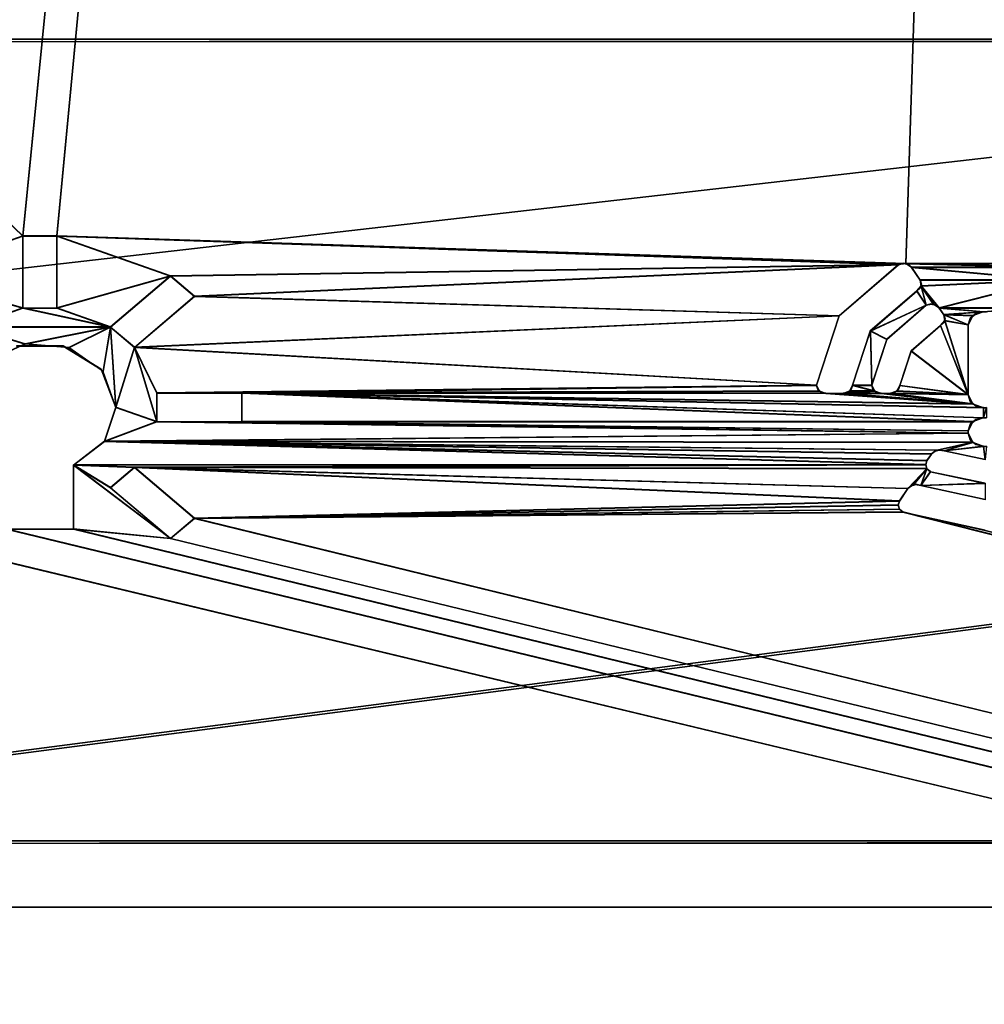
# Model space of a CAD drawing. Extents: x -398 to 398, y -1355 to -82.
# Tile 151 of 256: x -50 to -30, y -430 to -409. Entities that reach past the tile are written whole.
import ezdxf

# ---------------------------------------------------------------- set-up
doc = ezdxf.new("R2010")
doc.units = 0
doc.header["$MEASUREMENT"] = 0

msp = doc.modelspace()

# ---------------------------------------------------------------- linework, layer by layer
for points in [[(395.5, -525.467285, 437.803314), (395.5, -81.938164, 160.655502), (-395.5, -81.938164, 160.655502)], [(395.5, -525.467285, 437.803314), (-395.5, -81.938164, 160.655502), (-395.5, -525.467285, 437.803314)], [(395.5, -528.116882, 433.562988), (395.5, -84.587761, 156.415207), (-395.5, -84.587761, 156.415207)], [(395.5, -528.116882, 433.562988), (-395.5, -84.587761, 156.415207), (-395.5, -528.116882, 433.562988)], [(-396.5, -85.435806, 156.945206), (-22.478531, -130.514999, 185.1138), (-50.35714, -414.036102, 362.277405)], [(-396.5, -85.435806, 156.945206), (-50.35714, -414.036102, 362.277405), (-52.76738, -414.882812, 362.806488)], [(-396.5, -85.441109, 156.936707), (-22.478531, -130.520294, 185.105301), (-50.35714, -414.041412, 362.26889)], [(-396.5, -85.441109, 156.936707), (-50.35714, -414.041412, 362.26889), (-52.76738, -414.888092, 362.798004)], [(-22.478531, -130.514999, 185.1138), (-49.64286, -414.036102, 362.277405), (-50.35714, -414.036102, 362.277405)], [(-22.478531, -130.520294, 185.105301), (-49.64286, -414.041412, 362.26889), (-50.35714, -414.041412, 362.26889)], [(-22.478531, -130.514999, 185.1138), (-31.675659, -414.619995, 362.642212), (-49.64286, -414.036102, 362.277405)], [(-22.478531, -130.520294, 185.105301), (-31.675659, -414.625305, 362.633789), (-49.64286, -414.041412, 362.26889)], [(-22.478531, -130.514999, 185.1138), (-28.324289, -414.619995, 362.642303), (-31.675659, -414.619995, 362.642212)], [(-22.478531, -130.520294, 185.105301), (-28.324289, -414.625305, 362.633789), (-31.675659, -414.625305, 362.633789)], [(-168.507095, -428.233887), (168.507095, -428.233887), (157.007095, -390.983887)], [(-168.507095, -428.233887), (157.007095, -390.983887), (-157.007095, -390.983887)], [(-168.507095, -428.233887, 0.8), (168.507095, -428.233887, 0.8), (157.007095, -390.983887, 0.8)], [(-168.507095, -428.233887, 0.8), (157.007095, -390.983887, 0.8), (-157.007095, -390.983887, 0.8)], [(-65, -409.925507, 359.461212), (65, -409.925507, 359.461212), (-65, -409.872498, 359.54599)], [(-65, -409.872498, 359.54599), (65, -409.925507, 359.461212), (65, -409.872498, 359.54599)], [(65, -426.833496, 370.144409), (-65, -426.833496, 370.144409), (65, -409.872498, 359.54599)], [(65, -409.872498, 359.54599), (-65, -426.833496, 370.144409), (-65, -409.872498, 359.54599)], [(65, -426.886414, 370.059601), (-65, -426.886414, 370.059601), (65, -409.925507, 359.461212)], [(65, -409.925507, 359.461212), (-65, -426.886414, 370.059601), (-65, -409.925507, 359.461212)], [(-50.35714, -414.036102, 362.277405), (-50.35714, -415.559601, 363.229401), (-52.76738, -414.882812, 362.806488)], [(-50.35714, -414.041412, 362.26889), (-50.35714, -415.564911, 363.220886), (-52.76738, -414.888092, 362.798004)], [(-50.35714, -414.036102, 362.277405), (-50.35714, -415.559601, 363.229401), (-50.35714, -414.041412, 362.26889)], [(-50.35714, -414.041412, 362.26889), (-49.64286, -414.041412, 362.26889), (-50.35714, -414.036102, 362.277405)], [(-50.35714, -414.036102, 362.277405), (-49.64286, -414.041412, 362.26889), (-49.64286, -414.036102, 362.277405)], [(-50.35714, -415.559601, 363.229401), (-50.35714, -415.564911, 363.220886), (-50.35714, -414.041412, 362.26889)], [(-31.82855, -414.638489, 362.653809), (-47.23262, -414.882812, 362.806488), (-49.64286, -414.036102, 362.277405)], [(-31.82855, -414.638489, 362.653809), (-49.64286, -414.036102, 362.277405), (-31.675659, -414.619995, 362.642212)], [(-49.64286, -414.036102, 362.277405), (-47.23262, -414.882812, 362.806488), (-49.64286, -415.559601, 363.229401)], [(-49.64286, -415.559601, 363.229401), (-49.64286, -414.036102, 362.277405), (-49.64286, -414.041412, 362.26889)], [(-31.82855, -414.643799, 362.645386), (-47.23262, -414.888092, 362.798004), (-49.64286, -414.041412, 362.26889)], [(-31.82855, -414.643799, 362.645386), (-49.64286, -414.041412, 362.26889), (-31.675659, -414.625305, 362.633789)], [(-49.64286, -414.041412, 362.26889), (-47.23262, -414.888092, 362.798004), (-49.64286, -415.564911, 363.220886)], [(-49.64286, -415.564911, 363.220886), (-49.64286, -415.559601, 363.229401), (-49.64286, -414.041412, 362.26889)], [(-31.82855, -414.638489, 362.653809), (-46.727551, -415.311096, 363.074097), (-47.23262, -414.882812, 362.806488)], [(-31.82855, -414.643799, 362.645386), (-46.727551, -415.316406, 363.065613), (-47.23262, -414.888092, 362.798004)], [(-33.088051, -415.722595, 363.331299), (-46.727551, -415.311096, 363.074097), (-31.82855, -414.638489, 362.653809)], [(-33.088051, -415.727905, 363.322815), (-46.727551, -415.316406, 363.065613), (-31.82855, -414.643799, 362.645386)], [(-33.08807, -415.722595, 363.331299), (-31.82855, -414.643799, 362.645386), (-31.82855, -414.638489, 362.653809)], [(-33.08807, -415.727905, 363.322815), (-31.82855, -414.643799, 362.645386), (-33.08807, -415.722595, 363.331299)], [(-31.82855, -414.638489, 362.653809), (-31.72797, -414.619812, 362.630402), (-31.72797, -414.614502, 362.638885)], [(-31.72797, -414.619812, 362.630402), (-31.82855, -414.638489, 362.653809), (-31.82855, -414.643799, 362.645386)], [(-31.72797, -414.614502, 362.638885), (-31.72797, -414.619812, 362.630402), (-31.626841, -414.64209, 362.644287)], [(-31.72797, -414.614502, 362.638885), (-31.626841, -414.64209, 362.644287), (-31.626841, -414.63681, 362.652802)], [(-28.44717, -414.69931, 362.691895), (-31.55278, -414.69931, 362.691803), (-31.675659, -414.619995, 362.642212)], [(-28.44717, -414.69931, 362.691895), (-31.675659, -414.619995, 362.642212), (-28.324289, -414.619995, 362.642303)], [(-28.44717, -414.704712, 362.683411), (-31.55278, -414.70459, 362.683289), (-31.675659, -414.625305, 362.633789)], [(-28.44717, -414.704712, 362.683411), (-31.675659, -414.625305, 362.633789), (-28.324289, -414.625305, 362.633789)], [(-31.626841, -414.63681, 362.652802), (-31.626841, -414.64209, 362.644287), (-31.55278, -414.70459, 362.683289)], [(-31.626841, -414.63681, 362.652802), (-31.55278, -414.70459, 362.683289), (-31.55278, -414.69931, 362.691803)], [(-28.629129, -414.966614, 362.858887), (-31.370819, -414.966614, 362.858887), (-31.55278, -414.69931, 362.691803)], [(-28.629129, -414.966614, 362.858887), (-31.55278, -414.69931, 362.691803), (-28.44717, -414.69931, 362.691895)], [(-31.55278, -414.70459, 362.683289), (-31.370819, -414.971893, 362.850403), (-31.55278, -414.69931, 362.691803)], [(-31.55278, -414.69931, 362.691803), (-31.370819, -414.971893, 362.850403), (-31.370819, -414.966614, 362.858887)], [(-28.629129, -414.971985, 362.850403), (-31.370819, -414.971893, 362.850403), (-31.55278, -414.70459, 362.683289)], [(-28.629129, -414.971985, 362.850403), (-31.55278, -414.70459, 362.683289), (-28.44717, -414.704712, 362.683411)], [(-52.76738, -414.882812, 362.806488), (-50.35714, -415.559601, 363.229401), (-51.497089, -415.959991, 363.479614)], [(-52.76738, -414.888092, 362.798004), (-50.35714, -415.564911, 363.220886), (-51.497089, -415.965302, 363.4711)], [(-49.64286, -415.559601, 363.229401), (-47.23262, -414.882812, 362.806488), (-48.502911, -415.959991, 363.479614)], [(-49.64286, -415.564911, 363.220886), (-47.23262, -414.888092, 362.798004), (-48.502911, -415.965302, 363.4711)], [(-48.502911, -415.959991, 363.479614), (-47.23262, -414.888092, 362.798004), (-47.23262, -414.882812, 362.806488)], [(-48.502911, -415.965302, 363.4711), (-47.23262, -414.888092, 362.798004), (-48.502911, -415.959991, 363.479614)], [(-47.23262, -414.888092, 362.798004), (-46.727551, -415.316406, 363.065613), (-47.23262, -414.882812, 362.806488)], [(-47.23262, -414.882812, 362.806488), (-46.727551, -415.316406, 363.065613), (-46.727551, -415.311096, 363.074097)], [(-31.245951, -415.497009, 363.190308), (-31.44116, -415.196899, 363.002686), (-31.35042, -415.093994, 362.938385)], [(-31.245951, -415.502289, 363.181793), (-31.44116, -415.202209, 362.994293), (-31.35042, -415.099213, 362.929993)], [(-31.370001, -415.140289, 362.955597), (-31.44116, -415.202209, 362.994293), (-31.370001, -415.13501, 362.964111)], [(-31.370001, -415.13501, 362.964111), (-31.44116, -415.202209, 362.994293), (-31.44116, -415.196899, 363.002686)], [(-31.35042, -415.093994, 362.938385), (-31.370819, -414.966614, 362.858887), (-28.629129, -414.966614, 362.858887)], [(-31.34403, -415.051392, 362.911896), (-31.370819, -414.966614, 362.858887), (-31.34403, -415.056702, 362.903412)], [(-31.34403, -415.056702, 362.903412), (-31.370819, -414.966614, 362.858887), (-31.370819, -414.971893, 362.850403)], [(-31.35042, -415.099213, 362.929993), (-31.370819, -414.971893, 362.850403), (-28.629129, -414.971985, 362.850403)], [(-31.34403, -415.056702, 362.903412), (-31.370001, -415.140289, 362.955597), (-31.34403, -415.051392, 362.911896)], [(-31.34403, -415.051392, 362.911896), (-31.370001, -415.140289, 362.955597), (-31.370001, -415.13501, 362.964111)], [(-30.968849, -415.557098, 363.227814), (-31.35042, -415.093994, 362.938385), (-28.629129, -414.966614, 362.858887)], [(-30.968849, -415.562408, 363.219391), (-31.35042, -415.099213, 362.929993), (-28.629129, -414.971985, 362.850403)], [(-30.968849, -415.557098, 363.227814), (-31.092489, -415.4776, 363.178192), (-31.35042, -415.093994, 362.938385)], [(-31.245951, -415.497009, 363.190308), (-31.35042, -415.093994, 362.938385), (-31.092489, -415.4776, 363.178192)], [(-30.968849, -415.562408, 363.219391), (-31.092489, -415.48291, 363.169708), (-31.35042, -415.099213, 362.929993)], [(-31.245951, -415.502289, 363.181793), (-31.35042, -415.099213, 362.929993), (-31.092489, -415.48291, 363.169708)], [(-30.968849, -415.557098, 363.227814), (-28.629129, -414.966614, 362.858887), (-29.031139, -415.557098, 363.227814)], [(-30.968849, -415.562408, 363.219391), (-28.629129, -414.971985, 362.850403), (-29.031139, -415.562408, 363.219391)], [(-47.997829, -416.388306, 363.747314), (-46.727551, -415.311096, 363.074097), (-33.088051, -415.722595, 363.331299)], [(-46.727551, -415.316406, 363.065613), (-47.997829, -416.393585, 363.7388), (-46.727551, -415.311096, 363.074097)], [(-46.727551, -415.311096, 363.074097), (-47.997829, -416.393585, 363.7388), (-47.997829, -416.388306, 363.747314)], [(-47.997829, -416.393585, 363.7388), (-46.727551, -415.316406, 363.065613), (-33.088051, -415.727905, 363.322815)], [(-32.426521, -416.046509, 363.533691), (-31.44116, -415.202209, 362.994293), (-31.44116, -415.196899, 363.002686)], [(-32.426521, -416.051788, 363.525208), (-31.44116, -415.202209, 362.994293), (-32.426521, -416.046509, 363.533691)], [(-31.245951, -415.497009, 363.190308), (-32.426498, -416.046509, 363.533691), (-31.44116, -415.196899, 363.002686)], [(-31.245951, -415.502289, 363.181793), (-32.426498, -416.051788, 363.525208), (-31.44116, -415.202209, 362.994293)], [(-48.502911, -415.959991, 363.479614), (-51.497089, -415.959991, 363.479614), (-50.35714, -415.559601, 363.229401)], [(-48.502911, -415.959991, 363.479614), (-50.35714, -415.559601, 363.229401), (-49.64286, -415.559601, 363.229401)], [(-50.35714, -415.559601, 363.229401), (-49.64286, -415.559601, 363.229401), (-50.35714, -415.564911, 363.220886)], [(-50.35714, -415.564911, 363.220886), (-49.64286, -415.559601, 363.229401), (-49.64286, -415.564911, 363.220886)], [(-31.245951, -415.497009, 363.190308), (-32.07674, -416.217804, 363.640686), (-32.426498, -416.046509, 363.533691)], [(-31.245951, -415.502289, 363.181793), (-32.07674, -416.223114, 363.632202), (-32.426498, -416.051788, 363.525208)], [(-32.07674, -416.217804, 363.640686), (-31.245951, -415.502289, 363.181793), (-31.245951, -415.497009, 363.190308)], [(-32.07674, -416.223114, 363.632202), (-31.245951, -415.502289, 363.181793), (-32.07674, -416.217804, 363.640686)], [(-31.245951, -415.497009, 363.190308), (-31.145081, -415.477692, 363.166412), (-31.145081, -415.472412, 363.174896)], [(-31.145081, -415.477692, 363.166412), (-31.245951, -415.497009, 363.190308), (-31.245951, -415.502289, 363.181793)], [(-31.145081, -415.472412, 363.174896), (-31.145081, -415.477692, 363.166412), (-31.043381, -415.499695, 363.180206)], [(-31.145081, -415.472412, 363.174896), (-31.043381, -415.499695, 363.180206), (-31.043381, -415.494385, 363.18869)], [(-31.043381, -415.494385, 363.18869), (-31.043381, -415.499695, 363.180206), (-30.968849, -415.562408, 363.219391)], [(-31.043381, -415.494385, 363.18869), (-30.968849, -415.562408, 363.219391), (-30.968849, -415.557098, 363.227814)], [(-30.968849, -415.557098, 363.227814), (-29.031139, -415.557098, 363.227814), (-30.029209, -415.637909, 363.27829)], [(-30.968849, -415.557098, 363.227814), (-30.029209, -415.637909, 363.27829), (-30.87282, -415.69809, 363.315887)], [(-30.968849, -415.562408, 363.219391), (-30.87282, -415.7034, 363.307495), (-30.968849, -415.557098, 363.227814)], [(-30.968849, -415.557098, 363.227814), (-30.87282, -415.7034, 363.307495), (-30.87282, -415.69809, 363.315887)], [(-29.970831, -415.637909, 363.27829), (-30.029209, -415.637909, 363.27829), (-29.031139, -415.557098, 363.227814)], [(-48.502911, -415.965302, 363.4711), (-51.497089, -415.965302, 363.4711), (-50.35714, -415.564911, 363.220886)], [(-48.502911, -415.965302, 363.4711), (-50.35714, -415.564911, 363.220886), (-49.64286, -415.564911, 363.220886)], [(-33.565418, -417.189697, 364.247986), (-47.997829, -416.388306, 363.747314), (-33.088051, -415.722595, 363.331299)], [(-33.565418, -417.195007, 364.239502), (-47.997829, -416.393585, 363.7388), (-33.088051, -415.727905, 363.322815)], [(-33.565418, -417.189697, 364.247986), (-33.08807, -415.727905, 363.322815), (-33.08807, -415.722595, 363.331299)], [(-33.565418, -417.195007, 364.239502), (-33.08807, -415.727905, 363.322815), (-33.565418, -417.189697, 364.247986)], [(-30.968849, -415.562408, 363.219391), (-29.031139, -415.562408, 363.219391), (-30.029209, -415.643188, 363.269806)], [(-30.968849, -415.562408, 363.219391), (-30.029209, -415.643188, 363.269806), (-30.87282, -415.7034, 363.307495)], [(-30.029209, -415.637909, 363.27829), (-30.25913, -415.718689, 363.328796), (-30.87282, -415.69809, 363.315887)], [(-30.029209, -415.643188, 363.269806), (-30.25913, -415.723999, 363.320312), (-30.87282, -415.7034, 363.307495)], [(-30.87282, -415.69809, 363.315887), (-30.25913, -415.718689, 363.328796), (-30.35437, -415.913696, 363.450592)], [(-30.87282, -415.69809, 363.315887), (-30.35437, -415.913696, 363.450592), (-30.85218, -415.824799, 363.395111)], [(-30.846001, -415.78299, 363.368988), (-30.87282, -415.69809, 363.315887), (-30.846001, -415.7883, 363.360504)], [(-30.846001, -415.7883, 363.360504), (-30.87282, -415.69809, 363.315887), (-30.87282, -415.7034, 363.307495)], [(-30.87282, -415.7034, 363.307495), (-30.25913, -415.723999, 363.320312), (-30.35437, -415.918915, 363.4422)], [(-30.87282, -415.7034, 363.307495), (-30.35437, -415.918915, 363.4422), (-30.85218, -415.830109, 363.386597)], [(-30.31081, -415.775787, 363.364502), (-30.19179, -415.680115, 363.292908), (-30.19179, -415.674805, 363.301392)], [(-30.31081, -415.775787, 363.364502), (-30.31081, -415.781097, 363.355988), (-30.19179, -415.680115, 363.292908)], [(-30.19179, -415.674805, 363.301392), (-30.029209, -415.643188, 363.269806), (-30.029209, -415.637909, 363.27829)], [(-30.19179, -415.674805, 363.301392), (-30.19179, -415.680115, 363.292908), (-30.029209, -415.643188, 363.269806)], [(-29.970831, -415.643188, 363.269806), (-30.029209, -415.643188, 363.269806), (-29.031139, -415.562408, 363.219391)], [(-30.029209, -415.643188, 363.269806), (-29.970831, -415.643188, 363.269806), (-30.029209, -415.637909, 363.27829)], [(-30.029209, -415.637909, 363.27829), (-29.970831, -415.643188, 363.269806), (-29.970831, -415.637909, 363.27829)], [(-48.502911, -415.959991, 363.479614), (-50.313519, -416.321014, 363.705109), (-51.497089, -415.959991, 363.479614)], [(-51.497089, -415.959991, 363.479614), (-50.313519, -416.321014, 363.705109), (-51.136478, -416.694, 363.938202)], [(-48.502911, -415.965302, 363.4711), (-50.313519, -416.326294, 363.696686), (-51.497089, -415.965302, 363.4711)], [(-51.497089, -415.965302, 363.4711), (-50.313519, -416.326294, 363.696686), (-51.136478, -416.699188, 363.929688)], [(-48.502911, -415.959991, 363.479614), (-49.38509, -416.399109, 363.753998), (-50.313519, -416.321014, 363.705109)], [(-48.502911, -415.965302, 363.4711), (-49.38509, -416.404388, 363.745514), (-50.313519, -416.326294, 363.696686)], [(-48.502911, -415.959991, 363.479614), (-48.663361, -416.900085, 364.067108), (-49.38509, -416.399109, 363.753998)], [(-48.502911, -415.965302, 363.4711), (-48.663361, -416.905487, 364.058594), (-49.38509, -416.404388, 363.745514)], [(-48.502911, -415.959991, 363.479614), (-48.39286, -417.65799, 364.540588), (-48.663361, -416.900085, 364.067108)], [(-48.502911, -415.965302, 363.4711), (-48.39286, -417.663208, 364.532104), (-48.663361, -416.905487, 364.058594)], [(-48.502911, -415.959991, 363.479614), (-47.997829, -416.388306, 363.747314), (-48.39286, -417.65799, 364.540588)], [(-47.997829, -416.388306, 363.747314), (-48.502911, -415.965302, 363.4711), (-48.502911, -415.959991, 363.479614)], [(-48.502911, -415.965302, 363.4711), (-47.997829, -416.393585, 363.7388), (-48.39286, -417.663208, 364.532104)], [(-47.997829, -416.393585, 363.7388), (-48.502911, -415.965302, 363.4711), (-47.997829, -416.388306, 363.747314)], [(-30.35437, -417.391907, 364.37439), (-31.564091, -416.468811, 363.797485), (-30.941719, -415.927704, 363.459412)], [(-31.564091, -416.468811, 363.797485), (-30.941719, -415.933014, 363.450897), (-30.941719, -415.927704, 363.459412)], [(-30.35437, -417.397186, 364.365906), (-31.564091, -416.474091, 363.789093), (-30.941719, -415.933014, 363.450897)], [(-31.564091, -416.474091, 363.789093), (-30.941719, -415.933014, 363.450897), (-31.564091, -416.468811, 363.797485)], [(-30.35437, -417.391907, 364.37439), (-30.941719, -415.927704, 363.459412), (-30.85218, -415.824799, 363.395111)], [(-30.35437, -417.397186, 364.365906), (-30.941719, -415.933014, 363.450897), (-30.85218, -415.830109, 363.386597)], [(-30.871571, -415.871185, 363.412292), (-30.941719, -415.933014, 363.450897), (-30.871571, -415.865906, 363.420807)], [(-30.871571, -415.865906, 363.420807), (-30.941719, -415.933014, 363.450897), (-30.941719, -415.927704, 363.459412)], [(-30.846001, -415.7883, 363.360504), (-30.871571, -415.871185, 363.412292), (-30.846001, -415.78299, 363.368988)], [(-30.846001, -415.78299, 363.368988), (-30.871571, -415.871185, 363.412292), (-30.871571, -415.865906, 363.420807)], [(-30.35437, -417.391907, 364.37439), (-30.85218, -415.824799, 363.395111), (-30.35437, -415.913696, 363.450592)], [(-30.35437, -417.397186, 364.365906), (-30.85218, -415.830109, 363.386597), (-30.35437, -415.918915, 363.4422)], [(-30.35437, -415.913696, 363.450592), (-30.31081, -415.781097, 363.355988), (-30.31081, -415.775787, 363.364502)], [(-30.31081, -415.781097, 363.355988), (-30.35437, -415.913696, 363.450592), (-30.35437, -415.918915, 363.4422)], [(-30.35437, -415.913696, 363.450592), (-30.35437, -417.391907, 364.37439), (-30.35437, -415.918915, 363.4422)], [(-30.35437, -417.391907, 364.37439), (-30.35437, -417.397186, 364.365906), (-30.35437, -415.918915, 363.4422)], [(-32.397449, -417.1922, 364.249603), (-32.801529, -417.195007, 364.251312), (-32.426498, -416.046509, 363.533691)], [(-32.801529, -417.195007, 364.251312), (-32.426521, -416.051788, 363.525208), (-32.426521, -416.046509, 363.533691)], [(-32.397449, -417.19751, 364.241089), (-32.801529, -417.200287, 364.242798), (-32.426498, -416.051788, 363.525208)], [(-32.801529, -417.200287, 364.242798), (-32.426521, -416.051788, 363.525208), (-32.801529, -417.195007, 364.251312)], [(-32.426498, -416.046509, 363.533691), (-32.07674, -416.217804, 363.640686), (-32.397388, -417.188293, 364.247101)], [(-32.397449, -417.1922, 364.249603), (-32.426498, -416.046509, 363.533691), (-32.397388, -417.188293, 364.247101)], [(-32.426498, -416.051788, 363.525208), (-32.07674, -416.223114, 363.632202), (-32.397388, -417.193604, 364.238708)], [(-32.397449, -417.19751, 364.241089), (-32.426498, -416.051788, 363.525208), (-32.397388, -417.193604, 364.238708)], [(-50.496639, -416.361694, 363.730591), (-50.496639, -416.367004, 363.722107), (-49.503361, -416.367004, 363.722107)], [(-50.496639, -416.361694, 363.730591), (-49.503361, -416.367004, 363.722107), (-49.503361, -416.361694, 363.730591)], [(-49.503361, -416.361694, 363.730591), (-49.503361, -416.367004, 363.722107), (-48.699791, -416.862091, 364.031494)], [(-49.503361, -416.361694, 363.730591), (-48.699791, -416.862091, 364.031494), (-48.699791, -416.856812, 364.040009)], [(-47.52565, -417.960785, 364.729889), (-48.39286, -417.65799, 364.540588), (-47.997829, -416.388306, 363.747314)], [(-47.52565, -417.966095, 364.721405), (-48.39286, -417.663208, 364.532104), (-47.997829, -416.393585, 363.7388)], [(-47.52565, -417.960785, 364.729889), (-47.997829, -416.388306, 363.747314), (-47.52565, -417.355103, 364.351288)], [(-47.52565, -417.355103, 364.351288), (-47.997829, -416.388306, 363.747314), (-33.565418, -417.189697, 364.247986)], [(-47.52565, -417.966095, 364.721405), (-47.997829, -416.393585, 363.7388), (-47.52565, -417.360413, 364.342896)], [(-47.52565, -417.360413, 364.342896), (-47.997829, -416.393585, 363.7388), (-33.565418, -417.195007, 364.239502)], [(-32.397388, -417.188293, 364.247101), (-32.07674, -416.223114, 363.632202), (-32.07674, -416.217804, 363.640686)], [(-32.397388, -417.193604, 364.238708), (-32.07674, -416.223114, 363.632202), (-32.397388, -417.188293, 364.247101)], [(-30.35437, -417.391907, 364.37439), (-31.8055, -417.196411, 364.252197), (-31.564091, -416.468811, 363.797485)], [(-31.8055, -417.196411, 364.252197), (-31.564091, -416.474091, 363.789093), (-31.564091, -416.468811, 363.797485)], [(-30.35437, -417.397186, 364.365906), (-31.8055, -417.201813, 364.243713), (-31.564091, -416.474091, 363.789093)], [(-31.8055, -417.201813, 364.243713), (-31.564091, -416.474091, 363.789093), (-31.8055, -417.196411, 364.252197)], [(-48.699791, -416.856812, 364.040009), (-48.699791, -416.862091, 364.031494), (-48.39286, -417.663208, 364.532104)], [(-48.699791, -416.856812, 364.040009), (-48.39286, -417.663208, 364.532104), (-48.39286, -417.65799, 364.540588)], [(-33.565441, -417.1922, 364.249603), (-47.52565, -417.355103, 364.351288), (-33.565418, -417.189697, 364.247986)], [(-33.565441, -417.1922, 364.249603), (-45.729191, -417.355103, 364.351288), (-47.52565, -417.355103, 364.351288)], [(-33.565441, -417.19751, 364.241089), (-47.52565, -417.360413, 364.342896), (-33.565418, -417.195007, 364.239502)], [(-33.565441, -417.19751, 364.241089), (-45.729191, -417.360413, 364.342896), (-47.52565, -417.360413, 364.342896)], [(-33.565441, -417.1922, 364.249603), (-33.506859, -417.312103, 364.324493), (-45.729191, -417.355103, 364.351288)], [(-33.565441, -417.19751, 364.241089), (-33.506859, -417.317413, 364.31601), (-45.729191, -417.360413, 364.342896)], [(-33.565418, -417.189697, 364.247986), (-33.565441, -417.1922, 364.249603), (-33.565418, -417.195007, 364.239502)], [(-33.538651, -417.277008, 364.302612), (-33.565441, -417.19751, 364.241089), (-33.565441, -417.1922, 364.249603)], [(-33.565418, -417.195007, 364.239502), (-33.565441, -417.1922, 364.249603), (-33.565441, -417.19751, 364.241089)], [(-33.538651, -417.277008, 364.302612), (-33.538651, -417.282288, 364.294098), (-33.565441, -417.19751, 364.241089)], [(-32.338879, -417.312103, 364.324493), (-32.861259, -417.31311, 364.325104), (-32.801529, -417.195007, 364.251312)], [(-32.338879, -417.317413, 364.31601), (-32.861259, -417.31839, 364.316711), (-32.801529, -417.200287, 364.242798)], [(-32.829411, -417.283905, 364.295105), (-32.801529, -417.195007, 364.251312), (-32.801529, -417.200287, 364.242798)], [(-32.801529, -417.195007, 364.251312), (-32.829411, -417.283905, 364.295105), (-32.829411, -417.278595, 364.303589)], [(-32.397449, -417.1922, 364.249603), (-32.338879, -417.312103, 364.324493), (-32.801529, -417.195007, 364.251312)], [(-32.397449, -417.19751, 364.241089), (-32.338879, -417.317413, 364.31601), (-32.801529, -417.200287, 364.242798)], [(-32.397388, -417.188293, 364.247101), (-32.397449, -417.1922, 364.249603), (-32.397388, -417.193604, 364.238708)], [(-32.370659, -417.277008, 364.302612), (-32.397449, -417.19751, 364.241089), (-32.397449, -417.1922, 364.249603)], [(-32.397388, -417.193604, 364.238708), (-32.397449, -417.1922, 364.249603), (-32.397449, -417.19751, 364.241089)], [(-32.370659, -417.277008, 364.302612), (-32.370659, -417.282288, 364.294098), (-32.397449, -417.19751, 364.241089)], [(-30.35437, -417.391907, 364.37439), (-31.86581, -417.31369, 364.325409), (-31.8055, -417.196411, 364.252197)], [(-30.35437, -417.397186, 364.365906), (-31.86581, -417.319, 364.316986), (-31.8055, -417.201813, 364.243713)], [(-31.833929, -417.28479, 364.295593), (-31.8055, -417.196411, 364.252197), (-31.8055, -417.201813, 364.243713)], [(-31.8055, -417.196411, 364.252197), (-31.833929, -417.28479, 364.295593), (-31.833929, -417.27951, 364.304108)], [(-47.52565, -417.355103, 364.351288), (-47.52565, -417.960785, 364.729889), (-47.52565, -417.360413, 364.342896)], [(-47.52565, -417.360413, 364.342896), (-45.729191, -417.360413, 364.342896), (-47.52565, -417.355103, 364.351288)], [(-47.52565, -417.355103, 364.351288), (-45.729191, -417.360413, 364.342896), (-45.729191, -417.355103, 364.351288)], [(-47.52565, -417.960785, 364.729889), (-47.52565, -417.966095, 364.721405), (-47.52565, -417.360413, 364.342896)], [(-45.729191, -417.355103, 364.351288), (-33.506859, -417.312103, 364.324493), (-33.36544, -417.361786, 364.355591)], [(-45.729191, -417.360413, 364.342896), (-33.506859, -417.317413, 364.31601), (-33.36544, -417.367096, 364.347107)], [(-45.729191, -417.355103, 364.351288), (-33.36544, -417.361786, 364.355591), (-30.25913, -417.586914, 364.496185)], [(-45.729191, -417.355103, 364.351288), (-30.25913, -417.586914, 364.496185), (-30.0292, -417.667694, 364.546692)], [(-45.729191, -417.355103, 364.351288), (-30.0292, -417.667694, 364.546692), (-30.029209, -417.880615, 364.679688)], [(-45.729191, -417.355103, 364.351288), (-30.029209, -417.880615, 364.679688), (-30.25913, -417.961395, 364.730194)], [(-45.729191, -417.355103, 364.351288), (-30.25913, -417.961395, 364.730194), (-45.729191, -417.960785, 364.729889)], [(-45.729191, -417.960785, 364.729889), (-45.729191, -417.355103, 364.351288), (-45.729191, -417.360413, 364.342896)], [(-45.729191, -417.360413, 364.342896), (-33.36544, -417.367096, 364.347107), (-30.25913, -417.592194, 364.487701)], [(-45.729191, -417.360413, 364.342896), (-30.25913, -417.592194, 364.487701), (-30.0292, -417.673004, 364.538208)], [(-45.729191, -417.360413, 364.342896), (-30.0292, -417.673004, 364.538208), (-30.029209, -417.885895, 364.671204)], [(-45.729191, -417.360413, 364.342896), (-30.029209, -417.885895, 364.671204), (-30.25913, -417.966705, 364.72171)], [(-45.729191, -417.360413, 364.342896), (-30.25913, -417.966705, 364.72171), (-45.729191, -417.966095, 364.721405)], [(-45.729191, -417.966095, 364.721405), (-45.729191, -417.960785, 364.729889), (-45.729191, -417.360413, 364.342896)], [(-33.465439, -417.339111, 364.341309), (-33.538651, -417.282288, 364.294098), (-33.538651, -417.277008, 364.302612)], [(-33.465439, -417.339111, 364.341309), (-33.465439, -417.344391, 364.332886), (-33.538651, -417.282288, 364.294098)], [(-33.36544, -417.361786, 364.355591), (-33.465439, -417.344391, 364.332886), (-33.465439, -417.339111, 364.341309)], [(-33.465439, -417.344391, 364.332886), (-33.36544, -417.361786, 364.355591), (-33.36544, -417.367096, 364.347107)], [(-33.001492, -417.361786, 364.355499), (-30.25913, -417.586914, 364.496185), (-33.36544, -417.361786, 364.355591)], [(-33.001492, -417.367096, 364.346985), (-33.36544, -417.367096, 364.347107), (-33.001492, -417.361786, 364.355499)], [(-33.001492, -417.361786, 364.355499), (-33.36544, -417.367096, 364.347107), (-33.36544, -417.361786, 364.355591)], [(-33.001492, -417.367096, 364.346985), (-30.25913, -417.592194, 364.487701), (-33.36544, -417.367096, 364.347107)], [(-33.001492, -417.361786, 364.355499), (-32.861259, -417.31311, 364.325104), (-32.338879, -417.312103, 364.324493)], [(-33.001492, -417.361786, 364.355499), (-32.338879, -417.312103, 364.324493), (-32.197479, -417.361786, 364.355499)], [(-33.001492, -417.367096, 364.346985), (-32.861259, -417.31839, 364.316711), (-32.338879, -417.317413, 364.31601)], [(-33.001492, -417.367096, 364.346985), (-32.338879, -417.317413, 364.31601), (-32.197479, -417.367096, 364.346985)], [(-32.902458, -417.339508, 364.341614), (-32.902458, -417.344788, 364.333191), (-33.001492, -417.367096, 364.346985)], [(-32.902458, -417.339508, 364.341614), (-33.001492, -417.367096, 364.346985), (-33.001492, -417.361786, 364.355499)], [(-33.001492, -417.361786, 364.355499), (-32.197479, -417.361786, 364.355499), (-30.25913, -417.586914, 364.496185)], [(-33.001492, -417.367096, 364.346985), (-32.197479, -417.367096, 364.346985), (-30.25913, -417.592194, 364.487701)], [(-32.829411, -417.278595, 364.303589), (-32.829411, -417.283905, 364.295105), (-32.902458, -417.344788, 364.333191)], [(-32.829411, -417.278595, 364.303589), (-32.902458, -417.344788, 364.333191), (-32.902458, -417.339508, 364.341614)], [(-32.29747, -417.339111, 364.341309), (-32.370659, -417.282288, 364.294098), (-32.370659, -417.277008, 364.302612)], [(-32.29747, -417.339111, 364.341309), (-32.29747, -417.344391, 364.332886), (-32.370659, -417.282288, 364.294098)], [(-32.197479, -417.361786, 364.355499), (-32.29747, -417.344391, 364.332886), (-32.29747, -417.339111, 364.341309)], [(-32.29747, -417.344391, 364.332886), (-32.197479, -417.361786, 364.355499), (-32.197479, -417.367096, 364.346985)], [(-30.25913, -417.586914, 364.496185), (-32.197479, -417.361786, 364.355499), (-32.005482, -417.361786, 364.355591)], [(-32.005482, -417.367096, 364.347107), (-32.197479, -417.367096, 364.346985), (-32.005482, -417.361786, 364.355591)], [(-32.005482, -417.361786, 364.355591), (-32.197479, -417.367096, 364.346985), (-32.197479, -417.361786, 364.355499)], [(-30.25913, -417.592194, 364.487701), (-32.197479, -417.367096, 364.346985), (-32.005482, -417.367096, 364.347107)], [(-30.35437, -417.391907, 364.37439), (-32.005482, -417.361786, 364.355591), (-31.86581, -417.31369, 364.325409)], [(-30.35437, -417.397186, 364.365906), (-32.005482, -417.367096, 364.347107), (-31.86581, -417.319, 364.316986)], [(-31.9069, -417.339813, 364.341797), (-31.9069, -417.345093, 364.333313), (-32.005482, -417.367096, 364.347107)], [(-31.9069, -417.339813, 364.341797), (-32.005482, -417.367096, 364.347107), (-32.005482, -417.361786, 364.355591)], [(-30.35437, -417.391907, 364.37439), (-30.25913, -417.586914, 364.496185), (-32.005482, -417.361786, 364.355591)], [(-30.35437, -417.397186, 364.365906), (-30.25913, -417.592194, 364.487701), (-32.005482, -417.367096, 364.347107)], [(-31.833929, -417.27951, 364.304108), (-31.833929, -417.28479, 364.295593), (-31.9069, -417.345093, 364.333313)], [(-31.833929, -417.27951, 364.304108), (-31.9069, -417.345093, 364.333313), (-31.9069, -417.339813, 364.341797)], [(-30.31081, -417.529785, 364.46051), (-30.35437, -417.397186, 364.365906), (-30.35437, -417.391907, 364.37439)], [(-30.31081, -417.529785, 364.46051), (-30.31081, -417.535095, 364.452087), (-30.35437, -417.397186, 364.365906)], [(-30.19179, -417.630707, 364.52359), (-30.31081, -417.535095, 364.452087), (-30.31081, -417.529785, 364.46051)], [(-30.19179, -417.630707, 364.52359), (-30.19179, -417.635986, 364.515106), (-30.31081, -417.535095, 364.452087)], [(-30.0292, -417.667694, 364.546692), (-30.19179, -417.635986, 364.515106), (-30.19179, -417.630707, 364.52359)], [(-30.19179, -417.635986, 364.515106), (-30.0292, -417.667694, 364.546692), (-30.0292, -417.673004, 364.538208)], [(-48.63419, -418.376312, 364.98941), (-48.39286, -417.65799, 364.540588), (-47.52565, -417.960785, 364.729889)], [(-48.39286, -417.663208, 364.532104), (-48.63419, -418.381592, 364.980988), (-48.39286, -417.65799, 364.540588)], [(-48.39286, -417.65799, 364.540588), (-48.63419, -418.381592, 364.980988), (-48.63419, -418.376312, 364.98941)], [(-48.63419, -418.381592, 364.980988), (-48.39286, -417.663208, 364.532104), (-47.52565, -417.966095, 364.721405)], [(-29.970831, -417.880615, 364.679688), (-30.029209, -417.880615, 364.679688), (-29.970831, -417.667694, 364.546692)], [(-29.970831, -417.667694, 364.546692), (-30.029209, -417.880615, 364.679688), (-30.0292, -417.667694, 364.546692)], [(-29.970831, -417.885895, 364.671204), (-30.029209, -417.885895, 364.671204), (-29.970831, -417.673004, 364.538208)], [(-29.970831, -417.673004, 364.538208), (-30.029209, -417.885895, 364.671204), (-30.0292, -417.673004, 364.538208)], [(-30.0292, -417.667694, 364.546692), (-29.970831, -417.667694, 364.546692), (-30.0292, -417.673004, 364.538208)], [(-30.0292, -417.673004, 364.538208), (-29.970831, -417.667694, 364.546692), (-29.970831, -417.673004, 364.538208)], [(-30.35437, -418.205902, 364.882996), (-48.63419, -418.376312, 364.98941), (-47.52565, -417.960785, 364.729889)], [(-30.35437, -418.211212, 364.874512), (-48.63419, -418.381592, 364.980988), (-47.52565, -417.966095, 364.721405)], [(-30.35437, -418.205902, 364.882996), (-47.52565, -417.960785, 364.729889), (-45.729191, -417.960785, 364.729889)], [(-47.52565, -417.960785, 364.729889), (-45.729191, -417.960785, 364.729889), (-47.52565, -417.966095, 364.721405)], [(-47.52565, -417.966095, 364.721405), (-45.729191, -417.960785, 364.729889), (-45.729191, -417.966095, 364.721405)], [(-30.35437, -418.211212, 364.874512), (-47.52565, -417.966095, 364.721405), (-45.729191, -417.966095, 364.721405)], [(-30.25913, -417.961395, 364.730194), (-30.35437, -418.156403, 364.852112), (-45.729191, -417.960785, 364.729889)], [(-30.35437, -418.205902, 364.882996), (-45.729191, -417.960785, 364.729889), (-30.35437, -418.156403, 364.852112)], [(-30.25913, -417.966705, 364.72171), (-30.35437, -418.161713, 364.843597), (-45.729191, -417.966095, 364.721405)], [(-30.35437, -418.211212, 364.874512), (-45.729191, -417.966095, 364.721405), (-30.35437, -418.161713, 364.843597)], [(-30.35437, -418.156403, 364.852112), (-30.31081, -418.023804, 364.757385), (-30.31081, -418.018494, 364.7659)], [(-30.31081, -418.023804, 364.757385), (-30.35437, -418.156403, 364.852112), (-30.35437, -418.161713, 364.843597)], [(-30.31081, -418.018494, 364.7659), (-30.19179, -417.922913, 364.694305), (-30.19179, -417.917603, 364.702789)], [(-30.31081, -418.018494, 364.7659), (-30.31081, -418.023804, 364.757385), (-30.19179, -417.922913, 364.694305)], [(-30.19179, -417.917603, 364.702789), (-30.029209, -417.885895, 364.671204), (-30.029209, -417.880615, 364.679688)], [(-30.19179, -417.917603, 364.702789), (-30.19179, -417.922913, 364.694305), (-30.029209, -417.885895, 364.671204)], [(-30.029209, -417.885895, 364.671204), (-29.970831, -417.885895, 364.671204), (-30.029209, -417.880615, 364.679688)], [(-30.029209, -417.880615, 364.679688), (-29.970831, -417.885895, 364.671204), (-29.970831, -417.880615, 364.679688)], [(-30.35437, -418.205902, 364.882996), (-30.25913, -418.400909, 365.004791), (-48.63419, -418.376312, 364.98941)], [(-30.35437, -418.211212, 364.874512), (-30.25913, -418.406189, 364.996307), (-48.63419, -418.381592, 364.980988)], [(-30.35437, -418.156403, 364.852112), (-30.35437, -418.205902, 364.882996), (-30.35437, -418.161713, 364.843597)], [(-30.35437, -418.205902, 364.882996), (-30.35437, -418.211212, 364.874512), (-30.35437, -418.161713, 364.843597)], [(-30.31081, -418.343811, 364.969086), (-30.35437, -418.211212, 364.874512), (-30.35437, -418.205902, 364.882996)], [(-30.31081, -418.343811, 364.969086), (-30.31081, -418.349091, 364.960693), (-30.35437, -418.211212, 364.874512)], [(-31.255409, -418.86969, 365.297791), (-49.285709, -418.878906, 365.303497), (-48.63419, -418.376312, 364.98941)], [(-48.63419, -418.381592, 364.980988), (-49.285709, -418.884186, 365.295013), (-48.63419, -418.376312, 364.98941)], [(-48.63419, -418.376312, 364.98941), (-49.285709, -418.884186, 365.295013), (-49.285709, -418.878906, 365.303497)], [(-31.255409, -418.875, 365.289307), (-49.285709, -418.884186, 365.295013), (-48.63419, -418.381592, 364.980988)], [(-31.255409, -418.86969, 365.297791), (-48.63419, -418.376312, 364.98941), (-31.22863, -418.784912, 365.244812)], [(-48.63419, -418.376312, 364.98941), (-30.25913, -418.400909, 365.004791), (-31.01362, -418.565399, 365.107605)], [(-48.63419, -418.376312, 364.98941), (-31.01362, -418.565399, 365.107605), (-31.13266, -418.64389, 365.156708)], [(-48.63419, -418.376312, 364.98941), (-31.13266, -418.64389, 365.156708), (-31.22863, -418.784912, 365.244812)], [(-31.255409, -418.875, 365.289307), (-48.63419, -418.381592, 364.980988), (-31.22863, -418.790192, 365.236298)], [(-48.63419, -418.381592, 364.980988), (-30.25913, -418.406189, 364.996307), (-31.01362, -418.570709, 365.099213)], [(-48.63419, -418.381592, 364.980988), (-31.01362, -418.570709, 365.099213), (-31.13266, -418.6492, 365.148193)], [(-48.63419, -418.381592, 364.980988), (-31.13266, -418.6492, 365.148193), (-31.22863, -418.790192, 365.236298)], [(-31.01362, -418.565399, 365.107605), (-30.25913, -418.400909, 365.004791), (-30.863779, -418.579712, 365.116608)], [(-31.01362, -418.570709, 365.099213), (-30.25913, -418.406189, 364.996307), (-30.863779, -418.584991, 365.108093)], [(-30.863779, -418.579712, 365.116608), (-30.25913, -418.400909, 365.004791), (-30.0292, -418.481689, 365.055298)], [(-30.863779, -418.584991, 365.108093), (-30.25913, -418.406189, 364.996307), (-30.0292, -418.486908, 365.046814)], [(-30.19179, -418.444702, 365.032196), (-30.31081, -418.349091, 364.960693), (-30.31081, -418.343811, 364.969086)], [(-30.19179, -418.444702, 365.032196), (-30.19179, -418.450012, 365.023712), (-30.31081, -418.349091, 364.960693)], [(-30.0292, -418.481689, 365.055298), (-30.19179, -418.450012, 365.023712), (-30.19179, -418.444702, 365.032196)], [(-30.19179, -418.450012, 365.023712), (-30.0292, -418.481689, 365.055298), (-30.0292, -418.486908, 365.046814)], [(-31.22863, -418.784912, 365.244812), (-31.13266, -418.6492, 365.148193), (-31.13266, -418.64389, 365.156708)], [(-31.22863, -418.790192, 365.236298), (-31.13266, -418.6492, 365.148193), (-31.22863, -418.784912, 365.244812)], [(-31.13266, -418.64389, 365.156708), (-31.06089, -418.587799, 365.109802), (-31.06089, -418.582489, 365.118286)], [(-31.06089, -418.587799, 365.109802), (-31.13266, -418.64389, 365.156708), (-31.13266, -418.6492, 365.148193)], [(-31.06089, -418.582489, 365.118286), (-30.96277, -418.564392, 365.095215), (-30.96277, -418.559113, 365.103699)], [(-31.06089, -418.582489, 365.118286), (-31.06089, -418.587799, 365.109802), (-30.96277, -418.564392, 365.095215)], [(-30.96277, -418.559113, 365.103699), (-30.96277, -418.564392, 365.095215), (-30.863779, -418.584991, 365.108093)], [(-30.96277, -418.559113, 365.103699), (-30.863779, -418.584991, 365.108093), (-30.863779, -418.579712, 365.116608)], [(-30.863779, -418.579712, 365.116608), (-30.0292, -418.481689, 365.055298), (-30.00001, -418.766296, 365.233093)], [(-30.863779, -418.584991, 365.108093), (-30.0292, -418.486908, 365.046814), (-30.00001, -418.771515, 365.224701)], [(-30.00001, -418.766296, 365.233093), (-30.863779, -418.584991, 365.108093), (-30.863779, -418.579712, 365.116608)], [(-30.00001, -418.771515, 365.224701), (-30.863779, -418.584991, 365.108093), (-30.00001, -418.766296, 365.233093)], [(-30.0292, -418.481689, 365.055298), (-29.970831, -418.481689, 365.055298), (-30.00001, -418.766296, 365.233093)], [(-30.0292, -418.481689, 365.055298), (-29.970831, -418.481689, 365.055298), (-30.0292, -418.486908, 365.046814)], [(-30.0292, -418.486908, 365.046814), (-29.970831, -418.481689, 365.055298), (-29.970831, -418.486908, 365.046814)], [(-30.0292, -418.486908, 365.046814), (-29.970831, -418.486908, 365.046814), (-30.00001, -418.771515, 365.224701)], [(-31.255409, -418.86969, 365.297791), (-47.997829, -418.927612, 365.333893), (-49.285709, -418.878906, 365.303497)], [(-31.255409, -418.875, 365.289307), (-47.997829, -418.932892, 365.325409), (-49.285709, -418.884186, 365.295013)], [(-47.997829, -418.927612, 365.333893), (-48.502911, -419.355896, 365.601593), (-49.285709, -418.878906, 365.303497)], [(-49.285709, -418.878906, 365.303497), (-48.502911, -419.355896, 365.601593), (-47.23262, -420.433105, 366.274689)], [(-49.285709, -418.878906, 365.303497), (-47.23262, -420.433105, 366.274689), (-49.285709, -420.232391, 366.149292)], [(-49.285709, -420.232391, 366.149292), (-49.285709, -418.878906, 365.303497), (-49.285709, -418.884186, 365.295013)], [(-47.997829, -418.932892, 365.325409), (-48.502911, -419.361206, 365.593109), (-49.285709, -418.884186, 365.295013)], [(-49.285709, -418.884186, 365.295013), (-48.502911, -419.361206, 365.593109), (-47.23262, -420.438385, 366.266205)], [(-49.285709, -418.884186, 365.295013), (-47.23262, -420.438385, 366.266205), (-49.285709, -420.237701, 366.140808)], [(-49.285709, -420.237701, 366.140808), (-49.285709, -420.232391, 366.149292), (-49.285709, -418.884186, 365.295013)], [(-31.255409, -418.86969, 365.297791), (-31.227461, -418.956207, 365.351807), (-47.997829, -418.927612, 365.333893)], [(-31.255409, -418.875, 365.289307), (-31.227461, -418.961487, 365.343292), (-47.997829, -418.932892, 365.325409)], [(-31.22863, -418.784912, 365.244812), (-31.255409, -418.86969, 365.297791), (-31.22863, -418.790192, 365.236298)], [(-31.22863, -418.790192, 365.236298), (-31.255409, -418.86969, 365.297791), (-31.255409, -418.875, 365.289307)], [(-31.227461, -418.956207, 365.351807), (-31.255409, -418.875, 365.289307), (-31.255409, -418.86969, 365.297791)], [(-31.227461, -418.961487, 365.343292), (-31.255409, -418.875, 365.289307), (-31.227461, -418.956207, 365.351807)], [(-48.502911, -419.355896, 365.601593), (-47.997829, -418.932892, 365.325409), (-47.997829, -418.927612, 365.333893)], [(-48.502911, -419.361206, 365.593109), (-47.997829, -418.932892, 365.325409), (-48.502911, -419.355896, 365.601593)], [(-46.727551, -420.004791, 366.007111), (-47.997829, -418.927612, 365.333893), (-31.81266, -419.6427, 365.780792)], [(-31.81266, -419.6427, 365.780792), (-47.997829, -418.927612, 365.333893), (-31.630671, -419.375397, 365.6138)], [(-31.630671, -419.375397, 365.6138), (-47.997829, -418.927612, 365.333893), (-31.227461, -418.956207, 365.351807)], [(-47.997829, -418.932892, 365.325409), (-46.727551, -420.010101, 365.998596), (-47.997829, -418.927612, 365.333893)], [(-47.997829, -418.927612, 365.333893), (-46.727551, -420.010101, 365.998596), (-46.727551, -420.004791, 366.007111)], [(-46.727551, -420.010101, 365.998596), (-47.997829, -418.932892, 365.325409), (-31.81266, -419.64801, 365.772308)], [(-31.81266, -419.64801, 365.772308), (-47.997829, -418.932892, 365.325409), (-31.630671, -419.380707, 365.605286)], [(-31.630671, -419.380707, 365.605286), (-47.997829, -418.932892, 365.325409), (-31.227461, -418.961487, 365.343292)], [(-31.630671, -419.375397, 365.6138), (-31.227461, -418.956207, 365.351807), (-31.510839, -419.296814, 365.564606)], [(-31.630671, -419.380707, 365.605286), (-31.227461, -418.961487, 365.343292), (-31.510839, -419.302094, 365.556213)], [(-31.360371, -419.31189, 365.574097), (-31.510839, -419.296814, 365.564606), (-31.227461, -418.956207, 365.351807)], [(-31.360371, -419.3172, 365.565613), (-31.510839, -419.302094, 365.556213), (-31.227461, -418.961487, 365.343292)], [(-31.360371, -419.31189, 365.574097), (-31.227461, -418.956207, 365.351807), (-31.15144, -419.018494, 365.390686)], [(-31.360371, -419.3172, 365.565613), (-31.227461, -418.961487, 365.343292), (-31.15144, -419.023804, 365.382294)], [(-31.360371, -419.31189, 365.574097), (-31.15144, -419.018494, 365.390686), (-30.00001, -419.268188, 365.546814)], [(-31.360371, -419.3172, 365.565613), (-31.15144, -419.023804, 365.382294), (-30.00001, -419.27359, 365.5383)], [(-31.15144, -419.018494, 365.390686), (-31.227461, -418.961487, 365.343292), (-31.227461, -418.956207, 365.351807)], [(-31.15144, -419.023804, 365.382294), (-31.227461, -418.961487, 365.343292), (-31.15144, -419.018494, 365.390686)], [(-30.00001, -419.268188, 365.546814), (-31.15144, -419.023804, 365.382294), (-31.15144, -419.018494, 365.390686)], [(-30.00001, -419.27359, 365.5383), (-31.15144, -419.023804, 365.382294), (-30.00001, -419.268188, 365.546814)], [(-31.55843, -419.313812, 365.575287), (-31.45969, -419.295898, 365.552307), (-31.45969, -419.290588, 365.560791)], [(-31.55843, -419.313812, 365.575287), (-31.55843, -419.319092, 365.566803), (-31.45969, -419.295898, 365.552307)], [(-31.45969, -419.290588, 365.560791), (-31.45969, -419.295898, 365.552307), (-31.360371, -419.3172, 365.565613)], [(-31.45969, -419.290588, 365.560791), (-31.360371, -419.3172, 365.565613), (-31.360371, -419.31189, 365.574097)], [(-31.360371, -419.31189, 365.574097), (-30.00001, -419.268188, 365.546814), (-30.000031, -419.610809, 365.760803)], [(-31.360371, -419.3172, 365.565613), (-30.00001, -419.27359, 365.5383), (-30.000031, -419.616089, 365.752411)], [(-47.23262, -420.433105, 366.274689), (-48.502911, -419.361206, 365.593109), (-48.502911, -419.355896, 365.601593)], [(-47.23262, -420.438385, 366.266205), (-48.502911, -419.361206, 365.593109), (-47.23262, -420.433105, 366.274689)], [(-31.81266, -419.6427, 365.780792), (-31.630671, -419.380707, 365.605286), (-31.630671, -419.375397, 365.6138)], [(-31.81266, -419.64801, 365.772308), (-31.630671, -419.380707, 365.605286), (-31.81266, -419.6427, 365.780792)], [(-31.630671, -419.375397, 365.6138), (-31.55843, -419.319092, 365.566803), (-31.55843, -419.313812, 365.575287)], [(-31.55843, -419.319092, 365.566803), (-31.630671, -419.375397, 365.6138), (-31.630671, -419.380707, 365.605286)], [(-30.000031, -419.610809, 365.760895), (-31.360371, -419.3172, 365.565613), (-31.360371, -419.31189, 365.574097)], [(-30.000031, -419.616089, 365.752411), (-31.360371, -419.3172, 365.565613), (-30.000031, -419.610809, 365.760895)], [(-46.727551, -420.004791, 366.007111), (-31.81266, -419.6427, 365.780792), (-31.839451, -419.727509, 365.833801)], [(-46.727551, -420.010101, 365.998596), (-31.81266, -419.64801, 365.772308), (-31.839451, -419.732788, 365.825287)], [(-46.727551, -420.004791, 366.007111), (-31.839451, -419.727509, 365.833801), (-31.811911, -419.813385, 365.887512)], [(-31.81266, -419.6427, 365.780792), (-31.839451, -419.727509, 365.833801), (-31.81266, -419.64801, 365.772308)], [(-31.81266, -419.64801, 365.772308), (-31.839451, -419.727509, 365.833801), (-31.839451, -419.732788, 365.825287)], [(-31.811911, -419.813385, 365.887512), (-31.839451, -419.732788, 365.825287), (-31.839451, -419.727509, 365.833801)], [(-46.727551, -420.010101, 365.998596), (-31.839451, -419.732788, 365.825287), (-31.811911, -419.818695, 365.878998)], [(-46.727551, -420.004791, 366.007111), (-31.811911, -419.813385, 365.887512), (-31.73687, -419.87561, 365.926392)], [(-46.727551, -420.010101, 365.998596), (-31.811911, -419.818695, 365.878998), (-31.73687, -419.88089, 365.917908)], [(-46.727551, -420.004791, 366.007111), (-31.73687, -419.87561, 365.926392), (395.5, -528.116882, 433.562988)], [(-46.727551, -420.010101, 365.998596), (-31.73687, -419.88089, 365.917908), (395.5, -528.122192, 433.554504)], [(-31.811911, -419.818695, 365.878998), (-31.839451, -419.732788, 365.825287), (-31.811911, -419.813385, 365.887512)], [(-31.73687, -419.87561, 365.926392), (-31.811911, -419.818695, 365.878998), (-31.811911, -419.813385, 365.887512)], [(-31.73687, -419.88089, 365.917908), (-31.811911, -419.818695, 365.878998), (-31.73687, -419.87561, 365.926392)], [(395.5, -528.116882, 433.562988), (-31.73687, -419.87561, 365.926392), (-30.000031, -420.258606, 366.165588)], [(-30.000031, -420.258606, 366.165588), (-31.73687, -419.88089, 365.917908), (-31.73687, -419.87561, 365.926392)], [(395.5, -528.122192, 433.554504), (-31.73687, -419.88089, 365.917908), (-30.000031, -420.263885, 366.157196)], [(-30.000031, -420.263885, 366.157196), (-31.73687, -419.88089, 365.917908), (-30.000031, -420.258606, 366.165588)], [(-46.727551, -420.004791, 366.007111), (395.5, -528.116882, 433.562988), (-47.23262, -420.433105, 366.274689)], [(-46.727551, -420.010101, 365.998596), (-47.23262, -420.438385, 366.266205), (-46.727551, -420.004791, 366.007111)], [(-46.727551, -420.004791, 366.007111), (-47.23262, -420.438385, 366.266205), (-47.23262, -420.433105, 366.274689)], [(-46.727551, -420.010101, 365.998596), (395.5, -528.122192, 433.554504), (-47.23262, -420.438385, 366.266205)], [(395.5, -528.116882, 433.562988), (-52.76738, -420.433105, 366.274689), (-50.714291, -420.232391, 366.149292)], [(395.5, -528.122192, 433.554504), (-52.76738, -420.438385, 366.266205), (-50.714291, -420.237701, 366.140808)], [(395.5, -528.116882, 433.562988), (-50.714291, -420.232391, 366.149292), (-49.285709, -420.232391, 366.149292)], [(-50.714291, -420.232391, 366.149292), (-49.285709, -420.232391, 366.149292), (-50.714291, -420.237701, 366.140808)], [(-50.714291, -420.237701, 366.140808), (-49.285709, -420.232391, 366.149292), (-49.285709, -420.237701, 366.140808)], [(395.5, -528.122192, 433.554504), (-50.714291, -420.237701, 366.140808), (-49.285709, -420.237701, 366.140808)], [(395.5, -528.116882, 433.562988), (-49.285709, -420.232391, 366.149292), (-47.23262, -420.433105, 366.274689)], [(395.5, -528.122192, 433.554504), (-49.285709, -420.237701, 366.140808), (-47.23262, -420.438385, 366.266205)], [(395.5, -528.116882, 433.562988), (-395.5, -528.116882, 433.562988), (-52.76738, -420.433105, 366.274689)], [(395.5, -528.122192, 433.554504), (-395.5, -528.122192, 433.554504), (-52.76738, -420.438385, 366.266205)], [(65, -426.886414, 370.059601), (-65, -426.886414, 370.059601), (65, -426.833496, 370.144409)], [(65, -426.833496, 370.144409), (-65, -426.886414, 370.059601), (-65, -426.833496, 370.144409)], [(-168.507095, -458.233887), (168.507095, -458.233887), (168.507095, -428.233887)], [(-168.507095, -458.233887), (168.507095, -428.233887), (-168.507095, -428.233887)], [(-168.507095, -458.233887, 0.8), (168.507095, -458.233887, 0.8), (168.507095, -428.233887, 0.8)], [(-168.507095, -458.233887, 0.8), (168.507095, -428.233887, 0.8), (-168.507095, -428.233887, 0.8)]]:
    msp.add_3dface(points)

doc.saveas('drawing.dxf')
